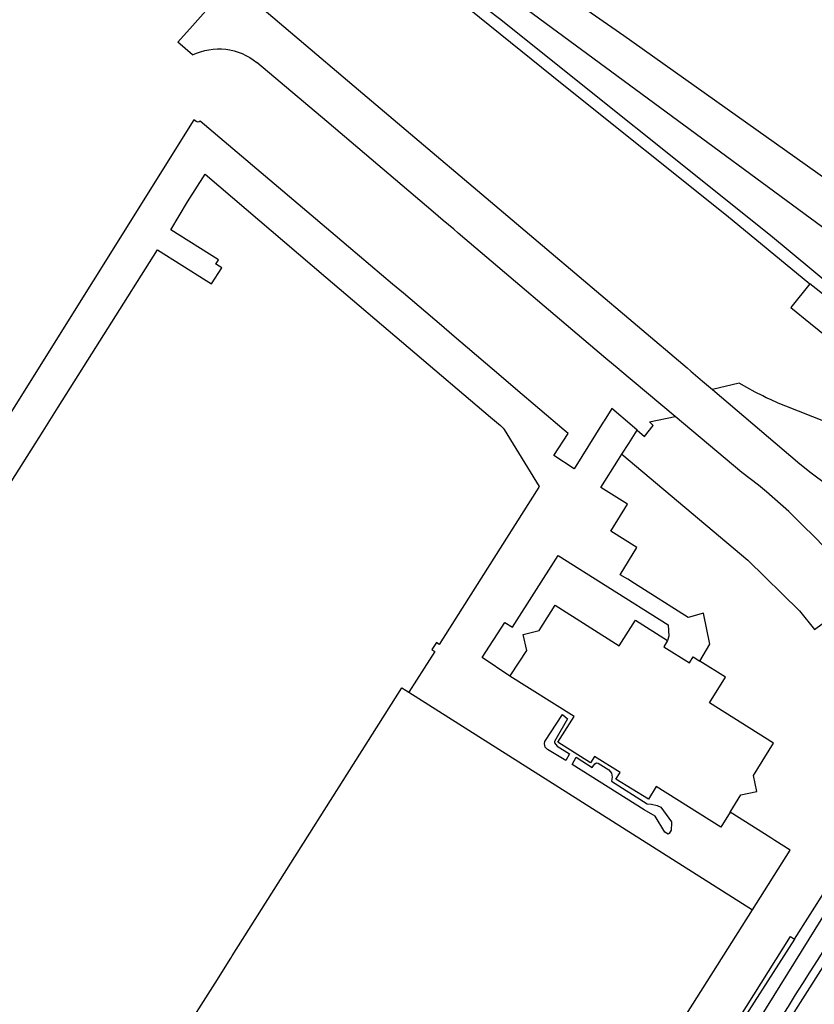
# Model space of a CAD drawing. Extents: x 165936 to 168762, y 445225 to 450407.
# Tile 33 of 69: x 167232 to 167358, y 447201 to 447357. Entities that reach past the tile are written whole.
import ezdxf

# ---------------------------------------------------------------- set-up
doc = ezdxf.new("R2010")
doc.units = 0
doc.header["$LTSCALE"] = 4
for name, color, linetype in [('G_BTD', 3, 'CONTINUOUS'), ('G_OTD', 32, 'CONTINUOUS'), ('G_OWT', 6, 'CONTINUOUS'), ('G_PND', 1, 'CONTINUOUS'), ('G_WGD', 7, 'CONTINUOUS'), ('G_WTD', 5, 'CONTINUOUS')]:
    doc.layers.add(name, color=color, linetype=linetype)

msp = doc.modelspace()

# ---------------------------------------------------------------- linework, layer by layer
at = {"layer": 'G_BTD', "linetype": 'Continuous', "transparency": 33554687}
for points in [[(167313.624, 447363.895), (167327.703, 447354.056), (167395.122, 447306.186), (167401.77, 447315.601), (167407.099, 447323.148), (167414.703, 447333.918), (167421.907, 447344.121), (167432.529, 447359.164), (167350.581, 447417.026), (167313.624, 447363.895)], [(167368.76, 447413.728), (167444.324, 447364.992), (167417.666, 447326.798), (167404.318, 447306.871), (167399.489, 447299.839), (167389.478, 447301.431), (167301.064, 447366.517)], [(167359.568, 447293.056), (167353.289, 447295.502), (167352.063, 447296.013), (167350.851, 447296.555), (167350.209, 447296.861), (167349.652, 447297.126), (167348.468, 447297.727), (167347.12, 447298.455), (167345.916, 447299.151), (167341.702, 447298.14)], [(167329.812, 447291.737), (167330.976, 447290.712), (167332.356, 447292.455), (167331.76, 447293.028), (167335.795, 447293.868)]]:
    msp.add_lwpolyline(points, dxfattribs=at)
at = {"layer": 'G_OTD', "linetype": 'Continuous', "transparency": 33554687}
for points in [[(167260.195, 447340.449), (167259.794, 447340.7), (167227.95, 447289.877), (167227.461, 447289.069), (167227.203, 447288.643)], [(167329.812, 447291.737), (167329.026, 447292.428), (167325.802, 447295.134), (167324.6, 447293.221), (167324.448, 447292.979), (167319.869, 447285.652), (167316.673, 447287.752), (167318.911, 447291.207), (167318.304, 447291.709), (167310.621, 447298.279), (167308.336, 447300.209), (167300.566, 447306.827), (167298.906, 447308.24), (167292.89, 447313.352), (167291.199, 447314.783), (167284.235, 447320.697), (167282.136, 447322.485), (167260.807, 447340.518)], [(167230.322, 447282.586), (167236.001, 447291.573), (167238.407, 447295.38), (167254.092, 447320.197), (167261.762, 447315.35), (167262.594, 447314.824), (167264.207, 447317.376), (167263.367, 447317.907), (167263.292, 447317.954), (167263.715, 447318.623), (167256.188, 447323.359), (167258.825, 447327.753), (167261.57, 447332.125), (167280.653, 447315.882), (167306.637, 447293.809), (167308.257, 447292.453)], [(167308.792, 447291.861), (167314.36, 447282.826), (167314.299, 447282.713), (167309.168, 447274.664), (167298.573, 447257.896), (167298.107, 447258.191), (167297.411, 447257.091), (167297.877, 447256.796), (167296.205, 447254.151), (167293.769, 447250.348)], [(167328.475, 447289.637), (167329.812, 447291.737)], [(167327.408, 447287.963), (167328.475, 447289.637)], [(167339.734, 447255.281), (167341.306, 447257.93), (167340.3, 447262.816), (167337.88, 447262.142), (167329.381, 447267.523), (167328.33, 447268.217), (167327.145, 447268.917), (167329.754, 447273.182), (167325.666, 447275.789), (167328.279, 447280.048), (167324.08, 447282.688), (167326.859, 447287.1), (167327.408, 447287.963)], [(167327.408, 447287.963), (167347.312, 447271.204), (167355.459, 447263.216), (167357.836, 447260.285), (167366.244, 447266.456)], [(167309.725, 447252.895), (167305.324, 447255.835), (167308.897, 447261.357), (167310.144, 447260.633), (167317.327, 447271.966), (167325.19, 447267.001), (167334.712, 447260.988), (167334.818, 447259.195), (167334.627, 447258.511)], [(167316.988, 447242.959), (167316.744, 447242.558), (167316.778, 447242.358), (167317.206, 447241.856), (167319.104, 447240.618), (167318.553, 447239.589), (167315.652, 447241.32), (167315.267, 447241.689), (167315.174, 447242.217), (167315.242, 447242.571), (167318.032, 447246.86), (167318.832, 447246.172), (167316.988, 447242.959)], [(167330.923, 447231.789), (167319.527, 447238.973), (167320.2, 447240.089), (167322.697, 447238.495), (167323.125, 447239.07), (167323.372, 447239.209), (167323.654, 447239.156), (167325.366, 447238.109), (167325.749, 447237.563), (167325.882, 447236.971), (167325.761, 447236.336), (167331.419, 447232.74), (167332.074, 447232.666), (167332.993, 447232.468), (167333.556, 447232.203), (167335.261, 447229.892), (167335.243, 447229.762), (167335.193, 447228.588), (167334.863, 447228.037), (167334.733, 447227.975), (167334.202, 447228.251), (167332.648, 447230.778), (167330.923, 447231.789)], [(167348.01, 447216.035), (167353.973, 447225.426), (167351.556, 447226.961), (167350.908, 447227.373), (167344.498, 447231.447)], [(167316.653, 447152.43), (167316.979, 447152.941), (167327.377, 447169.446), (167354.053, 447211.781), (167354.647, 447211.402)]]:
    msp.add_lwpolyline(points, dxfattribs=at)
for points in [[(167260.807, 447340.518, -0.3480365), (167260.195, 447340.449)], [(167308.257, 447292.453, -0.0683725), (167308.792, 447291.861)]]:
    msp.add_lwpolyline(points, format="xyb", dxfattribs=at)
at = {"layer": 'G_OWT', "linetype": 'Continuous', "transparency": 33554687}
for points in [[(167299.197, 447363.512), (167283.502, 447375.59), (167282.892, 447374.605), (167283.146, 447374.448), (167286.457, 447371.759), (167298.398, 447362.226), (167317.994, 447346.404), (167343.929, 447325.678), (167357.073, 447314.844)], [(167299.197, 447363.512), (167308.05, 447356.699), (167350.881, 447322.532), (167370.745, 447305.986)], [(167354.647, 447211.402), (167364.563, 447226.941), (167366.062, 447232.306), (167365.629, 447247.792), (167366.371, 447248.47), (167367.063, 447247.909), (167367.424, 447247.793)], [(167367.673, 447220.42), (167293.741, 447104.118), (167266.637, 447060.99), (167208.834, 446969.615)], [(167354.647, 447211.402), (167344.093, 447194.863), (167316.25, 447150.701)]]:
    msp.add_lwpolyline(points, dxfattribs=at)
at = {"layer": 'G_PND', "linetype": 'Continuous', "transparency": 33554687}
for points in [[(167309.725, 447252.895), (167309.852, 447253.09), (167312.377, 447256.955), (167311.808, 447259.49), (167314.324, 447260.081), (167316.841, 447264.096), (167326.979, 447257.699), (167329.554, 447261.745), (167334.627, 447258.511)], [(167334.627, 447258.511), (167334.017, 447257.515), (167338.085, 447254.989), (167338.681, 447255.94), (167339.734, 447255.281)], [(167344.498, 447231.447), (167346.178, 447234.138), (167348.703, 447234.707), (167348.165, 447237.194), (167351.349, 447242.296), (167341.217, 447248.703), (167343.776, 447252.749), (167339.734, 447255.281)], [(167344.498, 447231.447), (167343.004, 447229.053), (167332.84, 447235.458), (167331.6, 447233.497), (167326.428, 447236.649), (167327.104, 447237.702), (167323.064, 447240.235), (167322.438, 447239.22), (167317.299, 447242.486), (167319.864, 447246.517), (167309.725, 447252.895)], [(167257.771, 447195.918), (167263.174, 447204.458), (167265.651, 447208.374), (167265.884, 447208.742), (167292.652, 447251.055), (167293.327, 447250.628), (167293.769, 447250.348)], [(167293.769, 447250.348), (167348.01, 447216.035)], [(167310.309, 447156.444), (167321.006, 447173.353), (167348.01, 447216.035)]]:
    msp.add_lwpolyline(points, dxfattribs=at)
at = {"layer": 'G_WGD', "linetype": 'Continuous', "transparency": 33554687}
for points in [[(167257.295, 447352.972), (167259.579, 447355.572), (167263.314, 447359.825), (167265.7, 447362.542), (167285.807, 447345.471), (167314.16, 447321.457), (167337.713, 447301.57), (167338.312, 447301.022), (167340.128, 447299.478), (167341.702, 447298.14)], [(167259.61, 447350.971), (167257.295, 447352.972)], [(167335.795, 447293.868), (167327.06, 447301.191), (167326.95, 447301.283), (167324.861, 447303.052), (167301.572, 447322.822), (167300.843, 447323.441), (167299.182, 447324.85), (167297.584, 447326.206), (167280.801, 447340.454), (167269.743, 447349.756)], [(167341.702, 447298.14), (167355.499, 447286.412), (167357.282, 447285.02), (167358.13, 447284.358), (167359.5, 447283.355), (167363.465, 447280.574), (167371.503, 447275.148), (167372.871, 447274.177), (167373.632, 447273.616)], [(167366.244, 447266.456), (167365.036, 447267.625), (167361.464, 447271.179), (167357.607, 447275.107), (167356.154, 447276.548), (167353.739, 447278.867), (167350.26, 447281.97), (167349.613, 447282.527), (167348.951, 447283.066), (167347.655, 447284.074), (167346.344, 447285.062), (167335.795, 447293.868)]]:
    msp.add_lwpolyline(points, dxfattribs=at)
msp.add_lwpolyline([(167259.61, 447350.971, -0.2945947), (167269.743, 447349.756)], format="xyb", dxfattribs=at)
at = {"layer": 'G_WTD', "linetype": 'Continuous', "transparency": 33554687}
for points in [[(167357.073, 447314.844), (167354.056, 447311.113), (167357.193, 447308.576), (167363.525, 447303.442)], [(167413.334, 447306.075), (167408.64, 447299.906), (167400.634, 447297.916), (167393.888, 447297.575), (167377.33, 447301.52), (167372.144, 447302.928), (167357.073, 447314.844)], [(167367.424, 447247.793), (167367.096, 447232.059), (167365.296, 447226.486), (167363.401, 447221.813), (167345.873, 447193.611)]]:
    msp.add_lwpolyline(points, dxfattribs=at)
msp.add_lwpolyline([(167292.482, 447104.816, 0.0015078), (167366.335, 447220.729)], format="xyb", dxfattribs=at)

doc.saveas('drawing.dxf')
